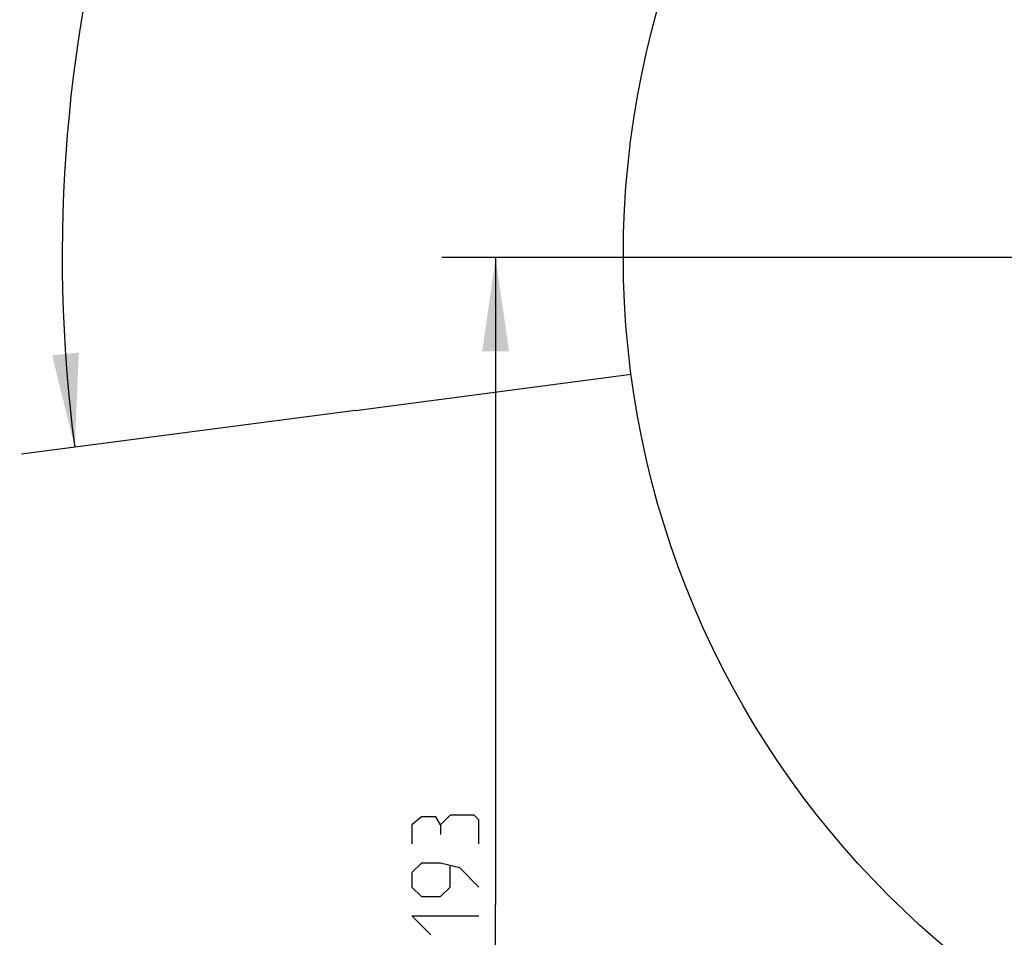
# Model space of a CAD drawing. Header units: millimetres. Extents: x 0 to 420, y 0 to 297.
# Tile 88 of 104: x 297 to 333, y 200 to 234. Entities that reach past the tile are written whole.
import ezdxf

# ---------------------------------------------------------------- set-up
doc = ezdxf.new("R2010")
doc.units = ezdxf.units.MM
doc.header["$LTSCALE"] = 23.1
doc.layers.get('0').update_dxf_attribs({"linetype": 'CONTINUOUS'})
doc.layers.add('DIM_PILOTEES', color=7, linetype='CONTINUOUS')
doc.styles.get("Standard").update_dxf_attribs({"font": 'txt', "width": 0.7})
doc.dimstyles.new('DIMSTYLE_4', dxfattribs={"dimtxt": 2.5, "dimasz": 3.5, "dimexe": 2, "dimexo": 0, "dimtad": 1, "dimlfac": 4, "dimdsep": 46, "dimtxsty": 'STANDARD', "dimblk": '_FILLED', "dimblk1": '_FILLED', "dimblk2": '_FILLED', "dimcen": 0.09, "dimazin": 2, "dimtp": 0.5, "dimtm": 0.5, "dimtfac": 1, "dimtofl": 0, "dimtmove": 0, "dimatfit": 3, "dimldrblk": '_FILLED', "dimfxl": 1, "dimtolj": 1, "dimarcsym": 0})
doc.dimstyles.new('DIMSTYLE_5', dxfattribs={"dimtxt": 2.5, "dimasz": 3.5, "dimexe": 2, "dimexo": 0, "dimgap": 2.5, "dimtad": 1, "dimlfac": 4, "dimdsep": 46, "dimtxsty": 'STANDARD', "dimblk": '_FILLED', "dimblk1": '_FILLED', "dimblk2": '_FILLED', "dimcen": 0.09, "dimazin": 2, "dimtp": 0.5, "dimtm": 0.5, "dimtfac": 1, "dimtofl": 0, "dimtmove": 0, "dimatfit": 3, "dimldrblk": '_FILLED', "dimfxl": 1, "dimtolj": 1, "dimarcsym": 0})

# ---------------------------------------------------------------- blocks, each defined once
blk = doc.blocks.new('*D8')
at = {"layer": 'DIM_PILOTEES', "color": 2, "linetype": 'CONTINUOUS'}
for p, q in [((309.135, 219.281), (296.688, 217.643)), ((396.54, 219.279), (408.97, 217.643))]:
    blk.add_line(p, q, dxfattribs=at)
for start, end in [(90, 187.5), (-7.5, 90)]:
    blk.add_arc((352.829, 225.034), 54.625, start, end, dxfattribs=at)
for points in [[(297.828, 221.337), (298.671, 217.904), (298.823, 221.436)], [(406.835, 221.436), (406.987, 217.904), (407.83, 221.337)]]:
    blk.add_solid(points, dxfattribs=at)
at = {"layer": 'DIM_PILOTEES', "color": 2, "linetype": 'CONTINUOUS', "insert": (354.282, 284.641), "char_height": 2.5, "width": 23.75, "attachment_point": 2, "rotation": 358.6035, "line_spacing_factor": 0.9}
blk.add_mtext('{\\ftxt;\\W0.0001;\\H0.0001;\\~}{\\ftxt;\\W3.5952380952;\\H2.5; }{\\ftxt;\\W0.0001;\\H0.0001;\\~}{\\ftxt;\\W0.0001;\\H0.0001;\\~}{\\ftxt;\\W2.0714285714;\\H2.5; }{\\ftxt;\\W0.0001;\\H0.0001;\\~}{\\ftxt;\\W0.0001;\\H0.0001;\\~}{\\ftxt;\\W0.6666666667;\\H2.5; }{\\ftxt;\\W0.0001;\\H0.0001;\\~}', dxfattribs=at)
blk = doc.blocks.new('_FILLED')
at = {"color": 0, "linetype": 'BYBLOCK'}
blk.add_solid([(0, 0), (-1, 0.143), (-1, -0.143)], dxfattribs=at)
blk = doc.blocks.new('*D10')
at = {"layer": 'DIM_PILOTEES', "color": 2, "linetype": 'CONTINUOUS'}
for p, q in [((352.838, 224.979), (312.361, 224.979)), ((314.361, 224.979), (314.361, 200.854)), ((314.361, 176.729), (314.361, 200.854)), ((336.599, 176.729), (312.361, 176.729))]:
    blk.add_line(p, q, dxfattribs=at)
at = {"layer": 'DIM_PILOTEES', "color": 2, "linetype": 'CONTINUOUS', "xscale": 3.5, "yscale": 3.5, "zscale": 3.5}
for p, rotation in [((314.361, 224.979), 90), ((314.361, 176.729), 270)]:
    blk.add_blockref('_FILLED', p, dxfattribs=dict(at, rotation=rotation))
at = {"layer": 'DIM_PILOTEES', "color": 2, "linetype": 'CONTINUOUS', "insert": (311.236, 202.308), "char_height": 2.5, "width": 7.76786, "attachment_point": 2, "rotation": 90, "line_spacing_factor": 0.9}
blk.add_mtext('{\\ftxt;\\W0.0001;\\H0.0001;\\~}{\\ftxt;\\W2.0714285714;\\H2.5; }{\\ftxt;\\W0.0001;\\H0.0001;\\~}', dxfattribs=at)

msp = doc.modelspace()

# ---------------------------------------------------------------- linework, layer by layer
at = {"color": 7, "linetype": 'CONTINUOUS'}
msp.add_line((309.135, 219.2813), (319.4125, 220.6343), dxfattribs=at)
msp.add_circle((352.8293, 225.0337), 33.7052, dxfattribs=at)
at = {"layer": 'DIM_PILOTEES', "color": 2, "linetype": 'CONTINUOUS'}
for points in [[(312.3074, 203.8254), (312.1288, 204.123), (311.5931, 204.123), (311.236, 203.8254), (311.236, 203.1112)], [(313.736, 203.1112), (313.736, 204.004), (313.5574, 204.1826), (312.6645, 204.1826), (312.3074, 203.8254), (312.3074, 203.4683)], [(313.736, 201.504), (313.0217, 202.2183), (312.3074, 202.3969), (311.5931, 202.3969), (311.236, 202.0397), (311.236, 201.504), (311.5931, 201.1469), (312.3074, 201.1469), (312.6645, 201.504), (312.6645, 202.2778)], [(311.9503, 199.7183), (311.236, 200.4326), (313.736, 200.4326)]]:
    msp.add_lwpolyline(points, dxfattribs=at)

# ---------------------------------------------------------------- dimensions: what is measured, and where the dimension line sits
dim = msp.add_angular_dim_3p(base=(352.8293, 279.6591), center=(352.8293, 225.0337), p1=(396.5402, 219.2791), p2=(309.135, 219.2813), text='{\\ftxt;\\W0.0001;\\H0.0001;\\~}{\\ftxt;\\W3.5952380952;\\H2.5; }{\\ftxt;\\W0.0001;\\H0.0001;\\~}{\\ftxt;\\W0.0001;\\H0.0001;\\~}{\\ftxt;\\W2.0714285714;\\H2.5; }{\\ftxt;\\W0.0001;\\H0.0001;\\~}{\\ftxt;\\W0.0001;\\H0.0001;\\~}{\\ftxt;\\W0.6666666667;\\H2.5; }{\\ftxt;\\W0.0001;\\H0.0001;\\~}', dimstyle='DIMSTYLE_5', dxfattribs=at)
dim.commit()
dim.dimension.update_dxf_attribs({"geometry": '*D8', "text_midpoint": (360.0919, 279.1741), "dimtype": 165})
dim = msp.add_linear_dim(base=(314.361, 224.9789), p1=(336.5987, 176.7289), p2=(352.8377, 224.9789), angle=90, text='{\\ftxt;\\W0.0001;\\H0.0001;\\~}{\\ftxt;\\W2.0714285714;\\H2.5; }{\\ftxt;\\W0.0001;\\H0.0001;\\~}', dimstyle='DIMSTYLE_4', dxfattribs=at)
dim.commit()
dim.dimension.update_dxf_attribs({"geometry": '*D10', "text_midpoint": (314.361, 201.9504), "dimtype": 160})

doc.saveas('drawing.dxf')
